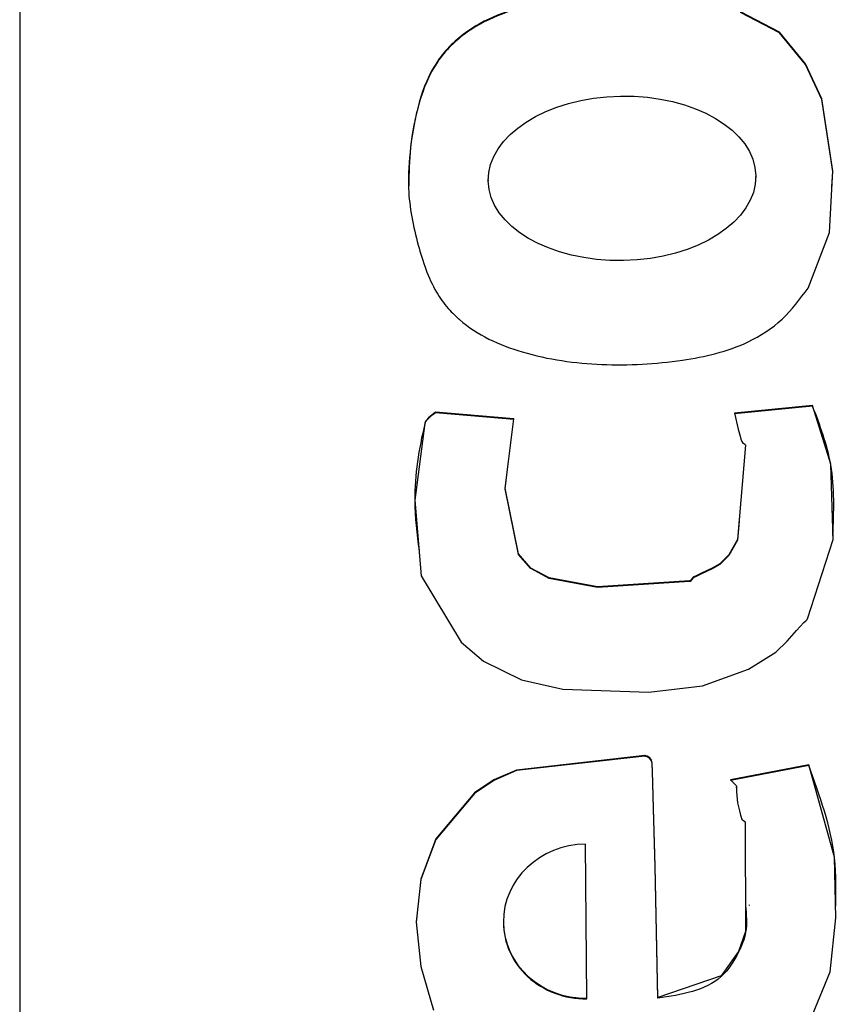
# Model space of a CAD drawing. Header units: millimetres. Extents: x 497 to 1461, y -142 to 737.
# Tile 11 of 26: x 1362.53 to 1365.94, y 318.73 to 322.84. Entities that reach past the tile are written whole.
import ezdxf

# ---------------------------------------------------------------- set-up
doc = ezdxf.new("R2010")
doc.units = ezdxf.units.MM

msp = doc.modelspace()

# ---------------------------------------------------------------- linework, layer by layer
at = {"color": 7, "linetype": 'Continuous', "lineweight": 25}
for p, q in [((1362.526, 349.9308), (1362.526, 313.943)), ((1364.4838, 322.1707), (1364.4838, 322.1674)), ((1365.6028, 322.1809), (1365.6028, 322.1842)), ((1365.84, 321.2284), (1365.5131, 321.1958)), ((1365.84, 321.2258), (1365.5131, 321.1932)), ((1365.84, 321.2258), (1365.84, 321.2284)), ((1364.5911, 321.1728), (1364.2637, 321.1996)), ((1364.2637, 321.197), (1364.2637, 321.1996)), ((1364.5911, 321.1702), (1364.2637, 321.197)), ((1365.8236, 319.7265), (1365.4969, 319.6642)), ((1365.8236, 319.7239), (1365.4969, 319.6616)), ((1365.8236, 319.7239), (1365.8236, 319.7265)), ((1365.5222, 319.63), (1365.5222, 319.6333)), ((1364.8965, 318.7516), (1364.8908, 319.3954)), ((1365.5759, 319.1384), (1365.5759, 319.1416)), ((1364.5478, 319.0724), (1364.5478, 319.0691)), ((1364.8965, 318.7489), (1364.8965, 318.7516)), ((1365.1926, 318.7519), (1365.1926, 318.7545))]:
    msp.add_line(p, q, dxfattribs=at)
at = {"color": 7, "linetype": 'Continuous', "lineweight": 25, "flags": 128}
for points in [[(1365.8208, 321.7189), (1365.9109, 321.9513), (1365.924, 322.2085), (1365.8779, 322.5089), (1365.8108, 322.6557), (1365.701, 322.7879), (1365.5391, 322.8729)], [(1365.9208, 322.1423), (1365.924, 322.2059), (1365.8779, 322.5063), (1365.8108, 322.6531), (1365.701, 322.7852), (1365.5391, 322.8703)], [(1364.2637, 321.1996), (1364.2348, 321.1767), (1364.2243, 321.1654), (1364.2211, 321.1596), (1364.2201, 321.1569), (1364.2197, 321.1556), (1364.2195, 321.155), (1364.2195, 321.1548), (1364.2195, 321.1547), (1364.2194, 321.1546), (1364.2194, 321.1546), (1364.2194, 321.1546), (1364.1772, 320.8331), (1364.2043, 320.5163), (1364.371, 320.2398), (1364.4646, 320.1603), (1364.6236, 320.0823), (1364.7963, 320.0422), (1365.1555, 320.0309), (1365.3803, 320.0566), (1365.5723, 320.127), (1365.6857, 320.1977), (1365.7332, 320.2436), (1365.7722, 320.2874), (1365.8034, 320.3211), (1365.8123, 320.329), (1365.8159, 320.3328), (1365.8172, 320.3346), (1365.8178, 320.3354), (1365.818, 320.3358), (1365.8181, 320.336), (1365.8181, 320.336), (1365.8182, 320.3361), (1365.8182, 320.3361), (1365.8182, 320.3361), (1365.8182, 320.3361), (1365.9254, 320.6679), (1365.9156, 320.983), (1365.84, 321.2284)], [(1365.5131, 321.1958), (1365.5291, 321.129), (1365.5368, 321.0997), (1365.5406, 321.087), (1365.5439, 321.0771), (1365.5471, 321.073), (1365.5521, 321.0699), (1365.5571, 321.0663), (1365.5585, 321.0643), (1365.5588, 321.0632), (1365.5589, 321.0628), (1365.5589, 321.0625), (1365.5589, 321.0625), (1365.5589, 321.0624), (1365.5589, 321.0624), (1365.5589, 321.0624), (1365.5589, 321.0624), (1365.5264, 320.6682), (1365.4902, 320.6045), (1365.4526, 320.5662), (1365.4204, 320.5479), (1365.3754, 320.5275), (1365.3557, 320.5183), (1365.3407, 320.5103), (1365.3336, 320.502), (1365.3298, 320.4973), (1365.3278, 320.4959), (1365.3268, 320.4955), (1365.3263, 320.4954), (1365.3261, 320.4953), (1365.326, 320.4953), (1365.326, 320.4953), (1365.3259, 320.4953), (1365.3259, 320.4953), (1365.3259, 320.4953), (1364.9412, 320.47), (1364.7388, 320.5082), (1364.6618, 320.5491), (1364.611, 320.6079), (1364.555, 320.883), (1364.5911, 321.1728)], [(1365.5329, 320.7447), (1365.5264, 320.6656), (1365.4902, 320.6019), (1365.4526, 320.5636), (1365.4204, 320.5453), (1365.3754, 320.5249), (1365.3557, 320.5157), (1365.3407, 320.5077), (1365.3336, 320.4994), (1365.3298, 320.4947), (1365.3278, 320.4933), (1365.3268, 320.4929), (1365.3263, 320.4928), (1365.3261, 320.4927), (1365.326, 320.4927), (1365.326, 320.4927), (1365.3259, 320.4927), (1365.3259, 320.4927), (1365.3259, 320.4927), (1364.9412, 320.4673), (1364.7388, 320.5056), (1364.6618, 320.5465), (1364.611, 320.6053), (1364.555, 320.8804), (1364.5694, 320.9955)], [(1365.1926, 318.7545), (1365.1814, 319.304), (1365.1754, 319.5457), (1365.1721, 319.6521), (1365.1704, 319.6988), (1365.169, 319.7356), (1365.1661, 319.7461), (1365.1591, 319.7556), (1365.1483, 319.7631), (1365.1431, 319.7647), (1365.1408, 319.765), (1365.1398, 319.7651), (1365.1394, 319.7651), (1365.1392, 319.7651), (1365.1391, 319.7651), (1365.1391, 319.7651), (1365.1391, 319.7651), (1365.139, 319.7651), (1365.139, 319.7651), (1364.6017, 319.7051), (1364.5083, 319.664), (1364.4265, 319.6101), (1364.2657, 319.4176), (1364.2024, 319.2496), (1364.183, 319.0693), (1364.2025, 318.8842), (1364.256, 318.7016)], [(1365.1926, 318.7519), (1365.1814, 319.3014), (1365.1754, 319.5431), (1365.1721, 319.6495), (1365.1704, 319.6962), (1365.169, 319.733), (1365.1661, 319.7435), (1365.1591, 319.753), (1365.1483, 319.7605), (1365.1431, 319.7621), (1365.1408, 319.7624), (1365.1398, 319.7625), (1365.1394, 319.7625), (1365.1392, 319.7625), (1365.1391, 319.7625), (1365.1391, 319.7625), (1365.1391, 319.7625), (1365.139, 319.7625), (1365.139, 319.7625), (1364.6017, 319.7025), (1364.5083, 319.6614), (1364.4265, 319.6075), (1364.2657, 319.415), (1364.2024, 319.247), (1364.1834, 319.0706)], [(1365.8295, 318.6591), (1365.913, 318.862), (1365.9368, 319.0881), (1365.9311, 319.3409), (1365.8236, 319.7265)], [(1365.4969, 319.6642), (1365.5198, 319.6406), (1365.5219, 319.6361), (1365.5222, 319.6312), (1365.5213, 319.6139), (1365.5266, 319.5682), (1365.534, 319.5347), (1365.5387, 319.5167), (1365.541, 319.5081), (1365.543, 319.501), (1365.546, 319.4968), (1365.5509, 319.4937), (1365.5561, 319.4901), (1365.5575, 319.4881), (1365.5578, 319.4871), (1365.5579, 319.4867), (1365.558, 319.4864), (1365.558, 319.4864), (1365.558, 319.4863), (1365.558, 319.4863), (1365.558, 319.4863), (1365.558, 319.4863), (1365.5601, 319.0298), (1365.5306, 318.9472), (1365.4582, 318.845), (1365.1926, 318.7545)]]:
    msp.add_lwpolyline(points, dxfattribs=at)
at = {"color": 7, "linetype": 'Continuous', "lineweight": 25}
msp.add_ellipse((1365.0433, 322.1771), major_axis=(0.5594, 0.0109), ratio=0.614169, dxfattribs=at)
for centre, start_param in [((1364.8936, 319.0735), 1.550431), ((1364.8936, 319.0709), 3.113297)]:
    msp.add_ellipse(centre, major_axis=(0.3457, 0.0106), ratio=0.930818, start_param=start_param, end_param=4.692023, dxfattribs=at)
for points, knots in [([(1365.1107, 322.9616), (1364.973, 322.9514), (1364.7277, 322.9333), (1364.4291, 322.8345), (1364.2589, 322.6706), (1364.1894, 322.4947), (1364.1573, 322.3143), (1364.1431, 322.1123), (1364.1848, 321.9069), (1364.2412, 321.7355), (1364.3055, 321.6441), (1364.3378, 321.6115), (1364.3526, 321.5976), (1364.3592, 321.5917), (1364.3621, 321.5891), (1364.3633, 321.588), (1364.3639, 321.5875), (1364.3642, 321.5873), (1364.3643, 321.5871), (1364.4379, 321.5221), (1364.6373, 321.4329), (1364.9586, 321.389), (1365.2788, 321.4067), (1365.5405, 321.4655), (1365.7192, 321.5815), (1365.7871, 321.6734), (1365.8208, 321.7189)], [0, 0, 0, 0, 0.113209, 0.201601, 0.250415, 0.301493, 0.3534, 0.400591, 0.46626, 0.52384, 0.546775, 0.556954, 0.561411, 0.563364, 0.564221, 0.564597, 0.564763, 0.564836, 0.564868, 0.564893, 0.645341, 0.737242, 0.829297, 0.907013, 0.953889, 1, 1, 1, 1]), ([(1365.1107, 322.959), (1364.973, 322.9488), (1364.7277, 322.9307), (1364.4291, 322.8319), (1364.2587, 322.668), (1364.19, 322.4921), (1364.156, 322.3159), (1364.1532, 322.1992), (1364.1519, 322.146)], [0, 0, 0, 0, 0.285179, 0.507841, 0.630804, 0.759472, 0.890227, 1, 1, 1, 1]), ([(1365.9248, 320.685), (1365.9287, 320.7846), (1365.9359, 320.9708), (1365.8705, 321.1449), (1365.84, 321.2258)], [0, 0, 0, 0, 0.535066, 1, 1, 1, 1]), ([(1364.2637, 321.197), (1364.2539, 321.1896), (1364.24, 321.1792), (1364.2256, 321.1655), (1364.2215, 321.1582), (1364.2202, 321.1548), (1364.2198, 321.1532), (1364.2196, 321.1525), (1364.2195, 321.1522), (1364.2195, 321.1521), (1364.2194, 321.152), (1364.2194, 321.152), (1364.1941, 321.0469), (1364.1646, 320.8686), (1364.1864, 320.6917), (1364.195, 320.6224)], [0, 0, 0, 0, 0.061678, 0.087528, 0.098563, 0.103471, 0.105658, 0.106627, 0.107055, 0.107243, 0.107326, 0.107363, 0.107392, 0.650284, 1, 1, 1, 1]), ([(1365.936, 319.1212), (1365.9375, 319.194), (1365.9418, 319.4011), (1365.8701, 319.597), (1365.8236, 319.7239)], [0, 0, 0, 0, 0.351679, 1, 1, 1, 1]), ([(1365.5595, 319.1386), (1365.563, 319.1009), (1365.5692, 319.0336), (1365.528, 318.9321), (1365.4355, 318.7876), (1365.2919, 318.7665), (1365.1926, 318.7519)], [0, 0, 0, 0, 0.184312, 0.329225, 0.536268, 1, 1, 1, 1])]:
    msp.add_open_spline(points, degree=3, knots=knots, dxfattribs=at)

doc.saveas('drawing.dxf')
